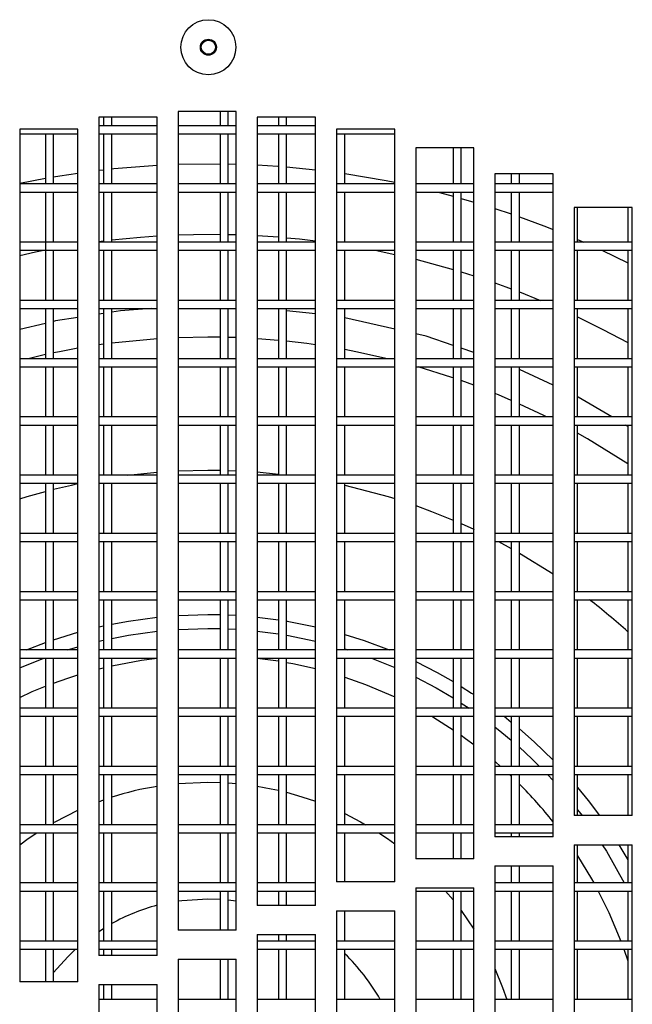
# Model space of a CAD drawing. Extents: x 21 to 164, y 8 to 115.
# Tile 7 of 53: x 33.21 to 35.84, y 20.39 to 24.61. Entities that reach past the tile are written whole.
import ezdxf

# ---------------------------------------------------------------- set-up
doc = ezdxf.new("R2010")
doc.units = 0
doc.layers.add('BODY', color=3, linetype='CONTINUOUS')

msp = doc.modelspace()

# ---------------------------------------------------------------- linework, layer by layer
at = {"layer": 'BODY', "linetype": 'CONTINUOUS'}
for p, q in [((34.1425, 24.2204), (33.8925, 24.2204)), ((33.8925, 24.2204), (33.8925, 20.7075)), ((34.0729, 24.2204), (34.0729, 24.1597)), ((34.1079, 24.1597), (34.1079, 24.2204)), ((34.1425, 20.7075), (34.1425, 24.2204)), ((33.8025, 24.1967), (33.5525, 24.1967)), ((33.5525, 24.1967), (33.5525, 20.5983)), ((33.5729, 24.1967), (33.5729, 24.1597)), ((33.6079, 24.1597), (33.6079, 24.1967)), ((33.8025, 20.5983), (33.8025, 24.1967)), ((34.4825, 24.1967), (34.2325, 24.1967)), ((34.2325, 24.1967), (34.2325, 20.813)), ((34.3229, 24.1967), (34.3229, 24.1597)), ((34.3579, 24.1597), (34.3579, 24.1967)), ((34.4825, 20.813), (34.4825, 24.1967)), ((33.4625, 24.145), (33.2125, 24.145)), ((33.2125, 24.145), (33.2125, 20.4853)), ((33.4625, 20.4853), (33.4625, 24.145)), ((33.8025, 24.1597), (33.5525, 24.1597)), ((34.1425, 24.1597), (33.8925, 24.1597)), ((34.4825, 24.1597), (34.2325, 24.1597)), ((34.8225, 24.145), (34.5725, 24.145)), ((34.5725, 24.145), (34.5725, 20.9149)), ((34.8225, 20.9149), (34.8225, 24.145)), ((33.2125, 24.1247), (33.4625, 24.1247)), ((33.3229, 24.1247), (33.3229, 23.9097)), ((33.3579, 23.9097), (33.3579, 24.1247)), ((33.5525, 24.1247), (33.8025, 24.1247)), ((33.5729, 24.1247), (33.5729, 23.9097)), ((33.6079, 23.9097), (33.6079, 24.1247)), ((33.8925, 24.1247), (34.1425, 24.1247)), ((34.0729, 24.1247), (34.0729, 23.9097)), ((34.1079, 23.9097), (34.1079, 24.1247)), ((34.2325, 24.1247), (34.4825, 24.1247)), ((34.3229, 24.1247), (34.3229, 23.9097)), ((34.3579, 23.9097), (34.3579, 24.1247)), ((34.5725, 24.1247), (34.8225, 24.1247)), ((34.5729, 24.1247), (34.5729, 23.9097)), ((34.6079, 23.9097), (34.6079, 24.1247)), ((35.1625, 24.0644), (34.9125, 24.0644)), ((34.9125, 24.0644), (34.9125, 21.0131)), ((35.0729, 24.0644), (35.0729, 23.9097)), ((35.1079, 23.9097), (35.1079, 24.0644)), ((35.1625, 21.0131), (35.1625, 24.0644)), ((33.5525, 23.9681), (33.5729, 23.9705)), ((33.8925, 23.9942), (34.0729, 23.9962)), ((34.1079, 23.9956), (34.1425, 23.9948)), ((34.3579, 23.9828), (34.4825, 23.9705)), ((33.2125, 23.9125), (33.3229, 23.9339)), ((35.5025, 23.9531), (35.2525, 23.9531)), ((35.2525, 23.9531), (35.2525, 21.1078)), ((35.3229, 23.9531), (35.3229, 23.9097)), ((35.3579, 23.9097), (35.3579, 23.9531)), ((35.5025, 21.1078), (35.5025, 23.9531)), ((33.4625, 23.9097), (33.2125, 23.9097)), ((33.8025, 23.9097), (33.5525, 23.9097)), ((34.1425, 23.9097), (33.8925, 23.9097)), ((34.4825, 23.9097), (34.2325, 23.9097)), ((34.8225, 23.9097), (34.5725, 23.9097)), ((35.1625, 23.9097), (34.9125, 23.9097)), ((35.5025, 23.9097), (35.2525, 23.9097)), ((33.2125, 23.8747), (33.4625, 23.8747)), ((33.3229, 23.8747), (33.3229, 23.4097)), ((33.3579, 23.6597), (33.3579, 23.8747)), ((33.5525, 23.8747), (33.8025, 23.8747)), ((33.5729, 23.8747), (33.5729, 23.6597)), ((33.6079, 23.6597), (33.6079, 23.8747)), ((33.8925, 23.8747), (34.1425, 23.8747)), ((34.0729, 23.8747), (34.0729, 23.6597)), ((34.1079, 23.6597), (34.1079, 23.8747)), ((34.2325, 23.8747), (34.4825, 23.8747)), ((34.3229, 23.8747), (34.3229, 23.6597)), ((34.3579, 23.6597), (34.3579, 23.8747)), ((34.5725, 23.8747), (34.8225, 23.8747)), ((34.5729, 23.8747), (34.5729, 23.6597)), ((34.6079, 23.6597), (34.6079, 23.8747)), ((34.9125, 23.8747), (35.1625, 23.8747)), ((35.0729, 23.8747), (35.0729, 23.6597)), ((35.1079, 23.6597), (35.1079, 23.8747)), ((35.1079, 23.8478), (35.1625, 23.832)), ((35.2525, 23.8747), (35.5025, 23.8747)), ((35.3229, 23.8747), (35.3229, 23.6597)), ((35.3579, 23.6597), (35.3579, 23.8747)), ((35.2525, 23.8043), (35.3229, 23.7809)), ((35.8425, 23.8084), (35.5925, 23.8084)), ((35.5925, 23.8084), (35.5925, 21.1988)), ((35.6079, 23.6597), (35.6079, 23.8084)), ((35.8229, 23.8084), (35.8229, 23.6597)), ((35.8425, 21.1988), (35.8425, 23.8084)), ((33.5525, 23.6631), (33.5729, 23.6657)), ((34.1079, 23.6929), (34.1425, 23.692)), ((34.2325, 23.6881), (34.3229, 23.682)), ((35.6079, 23.671), (35.6339, 23.6597)), ((33.4625, 23.6597), (33.2125, 23.6597)), ((33.2125, 23.6247), (33.4625, 23.6247)), ((33.3579, 23.4097), (33.3579, 23.6247)), ((33.8025, 23.6597), (33.5525, 23.6597)), ((33.5525, 23.6247), (33.8025, 23.6247)), ((33.5729, 23.6247), (33.5729, 23.4097)), ((33.6079, 23.4097), (33.6079, 23.6247)), ((34.1425, 23.6597), (33.8925, 23.6597)), ((33.8925, 23.6247), (34.1425, 23.6247)), ((34.0729, 23.6247), (34.0729, 23.4097)), ((34.1079, 23.4097), (34.1079, 23.6247)), ((34.4825, 23.6597), (34.2325, 23.6597)), ((34.2325, 23.6247), (34.4825, 23.6247)), ((34.3229, 23.6247), (34.3229, 23.4097)), ((34.3579, 23.4097), (34.3579, 23.6247)), ((34.8225, 23.6597), (34.5725, 23.6597)), ((34.5725, 23.6247), (34.8225, 23.6247)), ((34.5729, 23.6247), (34.5729, 23.4097)), ((34.6079, 23.4097), (34.6079, 23.6247)), ((34.7388, 23.6247), (34.8225, 23.6073)), ((35.1625, 23.6597), (34.9125, 23.6597)), ((34.9125, 23.6247), (35.1625, 23.6247)), ((35.0729, 23.6247), (35.0729, 23.4097)), ((35.1079, 23.4097), (35.1079, 23.6247)), ((35.5025, 23.6597), (35.2525, 23.6597)), ((35.2525, 23.6247), (35.5025, 23.6247)), ((35.3229, 23.6247), (35.3229, 23.4097)), ((35.3579, 23.4097), (35.3579, 23.6247)), ((35.8425, 23.6597), (35.5925, 23.6597)), ((35.5925, 23.6247), (35.8425, 23.6247)), ((35.6079, 23.4097), (35.6079, 23.6247)), ((35.7115, 23.6247), (35.8229, 23.5709)), ((35.8229, 23.6247), (35.8229, 23.4097)), ((34.9125, 23.5863), (35.0729, 23.5429)), ((35.1079, 23.5324), (35.1625, 23.5153)), ((35.3579, 23.4461), (35.4487, 23.4097)), ((33.4625, 23.4097), (33.2125, 23.4097)), ((33.2125, 23.3747), (33.4625, 23.3747)), ((33.3229, 23.3747), (33.3229, 23.1597)), ((33.3579, 23.1597), (33.3579, 23.3747)), ((33.8025, 23.4097), (33.5525, 23.4097)), ((33.5525, 23.3747), (33.8025, 23.3747)), ((33.5729, 23.3747), (33.5729, 23.1597)), ((33.6079, 23.1597), (33.6079, 23.3747)), ((34.1425, 23.4097), (33.8925, 23.4097)), ((33.8925, 23.3747), (34.1425, 23.3747)), ((34.0729, 23.3747), (34.0729, 23.1597)), ((34.1079, 23.1597), (34.1079, 23.3747)), ((34.4825, 23.4097), (34.2325, 23.4097)), ((34.2325, 23.3747), (34.4825, 23.3747)), ((34.3229, 23.3747), (34.3229, 23.1597)), ((34.3579, 23.1597), (34.3579, 23.3747)), ((34.8225, 23.4097), (34.5725, 23.4097)), ((34.5725, 23.3747), (34.8225, 23.3747)), ((34.5729, 23.3747), (34.5729, 23.1597)), ((34.6079, 23.1597), (34.6079, 23.3747)), ((35.1625, 23.4097), (34.9125, 23.4097)), ((34.9125, 23.3747), (35.1625, 23.3747)), ((35.0729, 23.3747), (35.0729, 23.1597)), ((35.1079, 23.1597), (35.1079, 23.3747)), ((35.5025, 23.4097), (35.2525, 23.4097)), ((35.2525, 23.3747), (35.5025, 23.3747)), ((35.3229, 23.3747), (35.3229, 23.1597)), ((35.3579, 23.1597), (35.3579, 23.3747)), ((35.8425, 23.4097), (35.5925, 23.4097)), ((35.5925, 23.3747), (35.8425, 23.3747)), ((35.6079, 23.1597), (35.6079, 23.3747)), ((35.8229, 23.3747), (35.8229, 23.1597)), ((33.5729, 23.3541), (33.5525, 23.3509)), ((34.4825, 23.3518), (34.3579, 23.3655)), ((34.8225, 23.287), (34.6079, 23.3354)), ((33.3229, 23.3113), (33.2125, 23.2845)), ((33.8025, 23.2451), (33.6079, 23.2262)), ((34.0199, 23.2523), (33.8925, 23.2498)), ((34.0729, 23.2519), (34.0199, 23.2523)), ((34.1425, 23.25), (34.1079, 23.2511)), ((33.5729, 23.2215), (33.5525, 23.2186)), ((35.1625, 23.1856), (35.1079, 23.2045)), ((33.4625, 23.1597), (33.2125, 23.1597)), ((33.3229, 23.177), (33.2484, 23.1597)), ((33.8025, 23.1597), (33.5525, 23.1597)), ((34.1425, 23.1597), (33.8925, 23.1597)), ((34.4825, 23.1597), (34.2325, 23.1597)), ((34.8225, 23.1597), (34.5725, 23.1597)), ((35.1625, 23.1597), (34.9125, 23.1597)), ((35.5025, 23.1597), (35.2525, 23.1597)), ((35.8425, 23.1597), (35.5925, 23.1597)), ((33.2125, 23.1247), (33.4625, 23.1247)), ((33.3229, 23.1247), (33.3229, 22.9097)), ((33.3579, 22.9097), (33.3579, 23.1247)), ((33.5525, 23.1247), (33.8025, 23.1247)), ((33.5729, 23.1247), (33.5729, 22.9097)), ((33.6079, 22.9097), (33.6079, 23.1247)), ((33.8925, 23.1247), (34.1425, 23.1247)), ((34.0729, 23.1247), (34.0729, 22.9097)), ((34.1079, 22.9097), (34.1079, 23.1247)), ((34.2325, 23.1247), (34.4825, 23.1247)), ((34.3229, 23.1247), (34.3229, 22.9097)), ((34.3579, 22.9097), (34.3579, 23.1247)), ((34.5725, 23.1247), (34.8225, 23.1247)), ((34.5729, 23.1247), (34.5729, 22.9097)), ((34.6079, 22.9097), (34.6079, 23.1247)), ((34.9125, 23.1247), (35.1625, 23.1247)), ((35.0729, 23.1247), (35.0729, 22.9097)), ((35.1079, 22.9097), (35.1079, 23.1247)), ((35.2525, 23.1247), (35.5025, 23.1247)), ((35.3229, 23.1247), (35.3229, 22.9097)), ((35.3579, 22.9097), (35.3579, 23.1247)), ((35.5925, 23.1247), (35.8425, 23.1247)), ((35.6079, 22.9097), (35.6079, 23.1247)), ((35.8229, 23.1247), (35.8229, 22.9097)), ((35.5025, 23.0453), (35.3579, 23.113)), ((35.1625, 23.0455), (35.1079, 23.0654)), ((33.4625, 22.9097), (33.2125, 22.9097)), ((33.8025, 22.9097), (33.5525, 22.9097)), ((34.1425, 22.9097), (33.8925, 22.9097)), ((34.4825, 22.9097), (34.2325, 22.9097)), ((34.8225, 22.9097), (34.5725, 22.9097)), ((35.1625, 22.9097), (34.9125, 22.9097)), ((35.5025, 22.9097), (35.2525, 22.9097)), ((35.8425, 22.9097), (35.5925, 22.9097)), ((33.2125, 22.8747), (33.4625, 22.8747)), ((33.3229, 22.8747), (33.3229, 22.6597)), ((33.3579, 22.6597), (33.3579, 22.8747)), ((33.5525, 22.8747), (33.8025, 22.8747)), ((33.5729, 22.8747), (33.5729, 22.6597)), ((33.6079, 22.6597), (33.6079, 22.8747)), ((33.8925, 22.8747), (34.1425, 22.8747)), ((34.0729, 22.8747), (34.0729, 22.6597)), ((34.1079, 22.6597), (34.1079, 22.8747)), ((34.2325, 22.8747), (34.4825, 22.8747)), ((34.3229, 22.8747), (34.3229, 22.6597)), ((34.3579, 22.6597), (34.3579, 22.8747)), ((34.5725, 22.8747), (34.8225, 22.8747)), ((34.5729, 22.8747), (34.5729, 22.6597)), ((34.6079, 22.6597), (34.6079, 22.8747)), ((34.9125, 22.8747), (35.1625, 22.8747)), ((35.0729, 22.8747), (35.0729, 22.6597)), ((35.1079, 22.6597), (35.1079, 22.8747)), ((35.2525, 22.8747), (35.5025, 22.8747)), ((35.3229, 22.8747), (35.3229, 22.6597)), ((35.3579, 22.6597), (35.3579, 22.8747)), ((35.5925, 22.8747), (35.8425, 22.8747)), ((35.6079, 22.6597), (35.6079, 22.8747)), ((35.8229, 22.8693), (35.8137, 22.8747)), ((35.8229, 22.8747), (35.8229, 22.6597)), ((33.4625, 22.6597), (33.2125, 22.6597)), ((33.8025, 22.6597), (33.5525, 22.6597)), ((33.6758, 22.6597), (33.8025, 22.673)), ((33.8925, 22.6788), (34.0199, 22.6818)), ((34.1425, 22.6597), (33.8925, 22.6597)), ((34.0199, 22.6818), (34.0729, 22.6813)), ((34.1079, 22.6804), (34.1425, 22.679)), ((34.2325, 22.6734), (34.3229, 22.6647)), ((34.4825, 22.6597), (34.2325, 22.6597)), ((34.8225, 22.6597), (34.5725, 22.6597)), ((35.1625, 22.6597), (34.9125, 22.6597)), ((35.5025, 22.6597), (35.2525, 22.6597)), ((35.8425, 22.6597), (35.5925, 22.6597)), ((33.2125, 22.6247), (33.4625, 22.6247)), ((33.3229, 22.6247), (33.3229, 22.4097)), ((33.3579, 22.4097), (33.3579, 22.6247)), ((33.5525, 22.6247), (33.8025, 22.6247)), ((33.5729, 22.6247), (33.5729, 22.4097)), ((33.6079, 22.4097), (33.6079, 22.6247)), ((33.8925, 22.6247), (34.1425, 22.6247)), ((34.0729, 22.6247), (34.0729, 22.4097)), ((34.1079, 22.4097), (34.1079, 22.6247)), ((34.2325, 22.6247), (34.4825, 22.6247)), ((34.3229, 22.6247), (34.3229, 22.4097)), ((34.3579, 22.4097), (34.3579, 22.6247)), ((34.5725, 22.6247), (34.8225, 22.6247)), ((34.5729, 22.6247), (34.5729, 22.4097)), ((34.6079, 22.4097), (34.6079, 22.6247)), ((34.9125, 22.6247), (35.1625, 22.6247)), ((35.0729, 22.6247), (35.0729, 22.4097)), ((35.1079, 22.4097), (35.1079, 22.6247)), ((35.2525, 22.6247), (35.5025, 22.6247)), ((35.3229, 22.6247), (35.3229, 22.4097)), ((35.3579, 22.4097), (35.3579, 22.6247)), ((35.5925, 22.6247), (35.8425, 22.6247)), ((35.6079, 22.4097), (35.6079, 22.6247)), ((35.8229, 22.6247), (35.8229, 22.4097)), ((33.4625, 22.4097), (33.2125, 22.4097)), ((33.8025, 22.4097), (33.5525, 22.4097)), ((34.1425, 22.4097), (33.8925, 22.4097)), ((34.4825, 22.4097), (34.2325, 22.4097)), ((34.8225, 22.4097), (34.5725, 22.4097)), ((35.1625, 22.4097), (34.9125, 22.4097)), ((35.5025, 22.4097), (35.2525, 22.4097)), ((35.8425, 22.4097), (35.5925, 22.4097)), ((33.2125, 22.3747), (33.4625, 22.3747)), ((33.3229, 22.3747), (33.3229, 22.1597)), ((33.3579, 22.1597), (33.3579, 22.3747)), ((33.5525, 22.3747), (33.8025, 22.3747)), ((33.5729, 22.3747), (33.5729, 22.1597)), ((33.6079, 22.1597), (33.6079, 22.3747)), ((33.8925, 22.3747), (34.1425, 22.3747)), ((34.0729, 22.3747), (34.0729, 22.1597)), ((34.1079, 22.1597), (34.1079, 22.3747)), ((34.2325, 22.3747), (34.4825, 22.3747)), ((34.3229, 22.3747), (34.3229, 22.1597)), ((34.3579, 22.1597), (34.3579, 22.3747)), ((34.5725, 22.3747), (34.8225, 22.3747)), ((34.5729, 22.3747), (34.5729, 22.1597)), ((34.6079, 22.1597), (34.6079, 22.3747)), ((34.9125, 22.3747), (35.1625, 22.3747)), ((35.0729, 22.3747), (35.0729, 22.1597)), ((35.1079, 22.1597), (35.1079, 22.3747)), ((35.2525, 22.3747), (35.5025, 22.3747)), ((35.268, 22.3747), (35.3229, 22.3451)), ((35.3229, 22.3747), (35.3229, 22.1597)), ((35.3579, 22.1597), (35.3579, 22.3747)), ((35.5925, 22.3747), (35.8425, 22.3747)), ((35.6079, 22.1597), (35.6079, 22.3747)), ((35.8229, 22.3747), (35.8229, 22.1597)), ((35.3579, 22.3254), (35.5025, 22.2363)), ((33.4625, 22.1597), (33.2125, 22.1597)), ((33.8025, 22.1597), (33.5525, 22.1597)), ((34.1425, 22.1597), (33.8925, 22.1597)), ((34.4825, 22.1597), (34.2325, 22.1597)), ((34.8225, 22.1597), (34.5725, 22.1597)), ((35.1625, 22.1597), (34.9125, 22.1597)), ((35.5025, 22.1597), (35.2525, 22.1597)), ((35.8425, 22.1597), (35.5925, 22.1597)), ((33.2125, 22.1247), (33.4625, 22.1247)), ((33.3229, 22.1247), (33.3229, 21.9097)), ((33.3579, 21.9097), (33.3579, 22.1247)), ((33.5525, 22.1247), (33.8025, 22.1247)), ((33.5729, 22.1247), (33.5729, 21.9097)), ((33.6079, 21.9097), (33.6079, 22.1247)), ((33.8925, 22.1247), (34.1425, 22.1247)), ((34.0729, 22.1247), (34.0729, 21.9097)), ((34.1079, 21.9097), (34.1079, 22.1247)), ((34.2325, 22.1247), (34.4825, 22.1247)), ((34.3229, 22.1247), (34.3229, 21.9097)), ((34.3579, 21.9097), (34.3579, 22.1247)), ((34.5725, 22.1247), (34.8225, 22.1247)), ((34.5729, 22.1247), (34.5729, 21.9097)), ((34.6079, 21.9097), (34.6079, 22.1247)), ((34.9125, 22.1247), (35.1625, 22.1247)), ((35.0729, 22.1247), (35.0729, 21.9097)), ((35.1079, 21.9097), (35.1079, 22.1247)), ((35.2525, 22.1247), (35.5025, 22.1247)), ((35.3229, 22.1247), (35.3229, 21.9097)), ((35.3579, 21.9097), (35.3579, 22.1247)), ((35.5925, 22.1247), (35.8425, 22.1247)), ((35.6079, 21.9097), (35.6079, 22.1247)), ((35.8229, 22.1247), (35.8229, 21.9097)), ((33.8925, 22.0579), (34.0199, 22.0618)), ((34.0199, 22.0618), (34.0729, 22.0611)), ((34.1079, 22.0599), (34.1425, 22.0582)), ((34.2325, 22.0509), (34.3229, 22.0395)), ((33.3579, 21.9531), (33.4625, 21.9854)), ((33.5525, 22.0084), (33.5729, 22.013)), ((33.8925, 21.9978), (34.0199, 22.0018)), ((34.0199, 22.0018), (34.0729, 22.0011)), ((34.1079, 21.9999), (34.1425, 21.9981)), ((34.2325, 21.9905), (34.3229, 21.9788)), ((33.2411, 21.9097), (33.3229, 21.941)), ((33.5525, 21.9467), (33.5729, 21.9515)), ((33.4625, 21.9097), (33.2125, 21.9097)), ((33.4184, 21.9097), (33.4625, 21.923)), ((33.8025, 21.9097), (33.5525, 21.9097)), ((34.1425, 21.9097), (33.8925, 21.9097)), ((34.4825, 21.9097), (34.2325, 21.9097)), ((34.8225, 21.9097), (34.5725, 21.9097)), ((34.6079, 21.9139), (34.6213, 21.9097)), ((35.1625, 21.9097), (34.9125, 21.9097)), ((35.5025, 21.9097), (35.2525, 21.9097)), ((35.8425, 21.9097), (35.5925, 21.9097)), ((33.2125, 21.8747), (33.4625, 21.8747)), ((33.2125, 21.8325), (33.3165, 21.8747)), ((33.3229, 21.8747), (33.3229, 21.6597)), ((33.3579, 21.6597), (33.3579, 21.8747)), ((33.5525, 21.8747), (33.8025, 21.8747)), ((33.5729, 21.8747), (33.5729, 21.6597)), ((33.6079, 21.6597), (33.6079, 21.8747)), ((33.8925, 21.8747), (34.1425, 21.8747)), ((34.0729, 21.8747), (34.0729, 21.6597)), ((34.1079, 21.6597), (34.1079, 21.8747)), ((34.2325, 21.8748), (34.3229, 21.8624)), ((34.2325, 21.8747), (34.4825, 21.8747)), ((34.3229, 21.8747), (34.3229, 21.6597)), ((34.3579, 21.6597), (34.3579, 21.8747)), ((34.5725, 21.8747), (34.8225, 21.8747)), ((34.5729, 21.8747), (34.5729, 21.6597)), ((34.6079, 21.6597), (34.6079, 21.8747)), ((34.7233, 21.8747), (34.8225, 21.8346)), ((34.9125, 21.8747), (35.1625, 21.8747)), ((35.0729, 21.8747), (35.0729, 21.6597)), ((35.1079, 21.6597), (35.1079, 21.8747)), ((35.2525, 21.8747), (35.5025, 21.8747)), ((35.3229, 21.8747), (35.3229, 21.6597)), ((35.3579, 21.6597), (35.3579, 21.8747)), ((35.5925, 21.8747), (35.8425, 21.8747)), ((35.6079, 21.6597), (35.6079, 21.8747)), ((35.8229, 21.8747), (35.8229, 21.6597)), ((33.5525, 21.8283), (33.5729, 21.8334)), ((35.1079, 21.6818), (35.1416, 21.6597)), ((33.4625, 21.6597), (33.2125, 21.6597)), ((33.8025, 21.6597), (33.5525, 21.6597)), ((34.1425, 21.6597), (33.8925, 21.6597)), ((34.4825, 21.6597), (34.2325, 21.6597)), ((34.8225, 21.6597), (34.5725, 21.6597)), ((34.9125, 21.6634), (34.9194, 21.6597)), ((35.1625, 21.6597), (34.9125, 21.6597)), ((35.5025, 21.6597), (35.2525, 21.6597)), ((35.8425, 21.6597), (35.5925, 21.6597)), ((33.2125, 21.6247), (33.4625, 21.6247)), ((33.3229, 21.6247), (33.3229, 21.4097)), ((33.3579, 21.4097), (33.3579, 21.6247)), ((33.5525, 21.6247), (33.8025, 21.6247)), ((33.5729, 21.6247), (33.5729, 21.4097)), ((33.6079, 21.4097), (33.6079, 21.6247)), ((33.8925, 21.6247), (34.1425, 21.6247)), ((34.0729, 21.6247), (34.0729, 21.4097)), ((34.1079, 21.4097), (34.1079, 21.6247)), ((34.2325, 21.6247), (34.4825, 21.6247)), ((34.3229, 21.6247), (34.3229, 21.4097)), ((34.3579, 21.4097), (34.3579, 21.6247)), ((34.5725, 21.6247), (34.8225, 21.6247)), ((34.5729, 21.6247), (34.5729, 21.4097)), ((34.6079, 21.4097), (34.6079, 21.6247)), ((34.9125, 21.6247), (35.1625, 21.6247)), ((35.0729, 21.6247), (35.0729, 21.4097)), ((35.1079, 21.4097), (35.1079, 21.6247)), ((35.2525, 21.6247), (35.5025, 21.6247)), ((35.2921, 21.6247), (35.3229, 21.6002)), ((35.3229, 21.6247), (35.3229, 21.4097)), ((35.3579, 21.4097), (35.3579, 21.6247)), ((35.5925, 21.6247), (35.8425, 21.6247)), ((35.6079, 21.4097), (35.6079, 21.6247)), ((35.8229, 21.6247), (35.8229, 21.4097)), ((33.4625, 21.4097), (33.2125, 21.4097)), ((33.8025, 21.4097), (33.5525, 21.4097)), ((34.1425, 21.4097), (33.8925, 21.4097)), ((34.4825, 21.4097), (34.2325, 21.4097)), ((34.8225, 21.4097), (34.5725, 21.4097)), ((35.1625, 21.4097), (34.9125, 21.4097)), ((35.5025, 21.4097), (35.2525, 21.4097)), ((35.8425, 21.4097), (35.5925, 21.4097)), ((33.2125, 21.3747), (33.4625, 21.3747)), ((33.3229, 21.3747), (33.3229, 21.1597)), ((33.3579, 21.1597), (33.3579, 21.3747)), ((33.5525, 21.3747), (33.8025, 21.3747)), ((33.5729, 21.3747), (33.5729, 21.1597)), ((33.6079, 21.1597), (33.6079, 21.3747)), ((33.8925, 21.3747), (34.1425, 21.3747)), ((33.8925, 21.3358), (34.0199, 21.3418)), ((34.0199, 21.3418), (34.0729, 21.3408)), ((34.0729, 21.3747), (34.0729, 21.1597)), ((34.1079, 21.1597), (34.1079, 21.3747)), ((34.2325, 21.3747), (34.4825, 21.3747)), ((34.3229, 21.3747), (34.3229, 21.1597)), ((34.3579, 21.1597), (34.3579, 21.3747)), ((34.5725, 21.3747), (34.8225, 21.3747)), ((34.5729, 21.3747), (34.5729, 21.1597)), ((34.6079, 21.1597), (34.6079, 21.3747)), ((34.9125, 21.3747), (35.1625, 21.3747)), ((35.0729, 21.3747), (35.0729, 21.1597)), ((35.1079, 21.1597), (35.1079, 21.3747)), ((35.2525, 21.3747), (35.5025, 21.3747)), ((35.3155, 21.3747), (35.3229, 21.3677)), ((35.3229, 21.3747), (35.3229, 21.1597)), ((35.3579, 21.1597), (35.3579, 21.3747)), ((35.4785, 21.3747), (35.5025, 21.349)), ((35.5925, 21.3747), (35.8425, 21.3747)), ((35.6079, 21.1988), (35.6079, 21.3747)), ((35.8229, 21.3747), (35.8229, 21.1988)), ((34.1079, 21.3389), (34.1425, 21.3362)), ((33.5525, 21.2583), (33.5729, 21.2657)), ((35.6079, 21.2239), (35.6271, 21.1988)), ((35.8425, 21.1988), (35.5925, 21.1988)), ((33.4625, 21.1597), (33.2125, 21.1597)), ((33.8025, 21.1597), (33.5525, 21.1597)), ((34.1425, 21.1597), (33.8925, 21.1597)), ((34.4825, 21.1597), (34.2325, 21.1597)), ((34.8225, 21.1597), (34.5725, 21.1597)), ((35.1625, 21.1597), (34.9125, 21.1597)), ((35.5025, 21.1597), (35.2525, 21.1597)), ((33.2125, 21.1247), (33.4625, 21.1247)), ((33.3229, 21.1247), (33.3229, 20.9097)), ((33.3579, 20.9097), (33.3579, 21.1247)), ((33.5525, 21.1247), (33.8025, 21.1247)), ((33.5729, 21.1247), (33.5729, 20.9097)), ((33.6079, 20.9097), (33.6079, 21.1247)), ((33.8925, 21.1247), (34.1425, 21.1247)), ((34.0729, 21.1247), (34.0729, 20.9097)), ((34.1079, 20.9097), (34.1079, 21.1247)), ((34.2325, 21.1247), (34.4825, 21.1247)), ((34.3229, 21.1247), (34.3229, 20.9097)), ((34.3579, 20.9097), (34.3579, 21.1247)), ((34.5725, 21.1247), (34.8225, 21.1247)), ((34.5729, 21.1247), (34.5729, 20.9149)), ((34.6079, 20.9149), (34.6079, 21.1247)), ((34.9125, 21.1247), (35.1625, 21.1247)), ((35.0729, 21.1247), (35.0729, 21.0131)), ((35.1079, 21.0131), (35.1079, 21.1247)), ((35.2525, 21.1247), (35.5025, 21.1247)), ((35.5025, 21.1078), (35.2525, 21.1078)), ((35.3229, 21.1247), (35.3229, 21.1078)), ((35.3579, 21.1078), (35.3579, 21.1247)), ((35.5925, 21.0738), (35.8425, 21.0738)), ((35.5925, 21.0738), (35.5925, 20.0738)), ((35.6079, 20.9097), (35.6079, 21.0738)), ((35.7846, 21.0738), (35.8229, 21.0086)), ((35.8229, 21.0738), (35.8229, 20.9097)), ((35.8425, 20.0738), (35.8425, 21.0738)), ((35.1625, 21.0131), (34.9125, 21.0131)), ((35.2525, 20.9828), (35.5025, 20.9828)), ((35.2525, 20.9828), (35.2525, 19.9828)), ((35.3229, 20.9828), (35.3229, 20.9097)), ((35.3579, 20.9097), (35.3579, 20.9828)), ((35.5025, 19.9828), (35.5025, 20.9828)), ((33.4625, 20.9097), (33.2125, 20.9097)), ((33.8025, 20.9097), (33.5525, 20.9097)), ((34.1425, 20.9097), (33.8925, 20.9097)), ((34.4825, 20.9097), (34.2325, 20.9097)), ((34.8225, 20.9149), (34.5725, 20.9149)), ((34.9125, 20.8881), (35.1625, 20.8881)), ((34.9125, 20.8881), (34.9125, 19.8881)), ((35.1625, 19.8881), (35.1625, 20.8881)), ((35.5025, 20.9097), (35.2525, 20.9097)), ((35.8425, 20.9097), (35.5925, 20.9097)), ((33.2125, 20.8747), (33.4625, 20.8747)), ((33.3229, 20.8747), (33.3229, 20.6597)), ((33.3579, 20.6597), (33.3579, 20.8747)), ((33.5525, 20.8747), (33.8025, 20.8747)), ((33.5729, 20.8747), (33.5729, 20.6597)), ((33.6079, 20.6597), (33.6079, 20.8747)), ((33.8925, 20.8747), (34.1425, 20.8747)), ((34.0199, 20.8418), (34.0729, 20.8401)), ((34.0729, 20.8747), (34.0729, 20.7075)), ((34.1079, 20.7075), (34.1079, 20.8747)), ((34.2325, 20.8747), (34.4825, 20.8747)), ((34.3229, 20.8747), (34.3229, 20.813)), ((34.3579, 20.813), (34.3579, 20.8747)), ((34.9125, 20.8747), (35.1625, 20.8747)), ((35.0411, 20.8747), (35.0729, 20.8365)), ((35.0729, 20.8747), (35.0729, 20.6597)), ((35.1079, 20.6597), (35.1079, 20.8747)), ((35.2525, 20.8747), (35.5025, 20.8747)), ((35.3229, 20.8747), (35.3229, 20.6597)), ((35.3579, 20.6597), (35.3579, 20.8747)), ((35.5925, 20.8747), (35.8425, 20.8747)), ((35.6079, 20.6597), (35.6079, 20.8747)), ((35.8229, 20.8747), (35.8229, 20.6597)), ((34.4825, 20.813), (34.2325, 20.813)), ((34.5725, 20.7899), (34.8225, 20.7899)), ((34.5725, 20.7899), (34.5725, 19.7899)), ((34.5729, 20.7899), (34.5729, 20.6597)), ((34.6079, 20.6597), (34.6079, 20.7899)), ((34.8225, 19.7899), (34.8225, 20.7899)), ((35.1079, 20.7909), (35.1625, 20.7107)), ((33.5525, 20.7018), (33.5729, 20.7148)), ((34.1425, 20.7075), (33.8925, 20.7075)), ((34.2325, 20.688), (34.4825, 20.688)), ((34.2325, 20.688), (34.2325, 19.688)), ((34.3229, 20.688), (34.3229, 20.6597)), ((34.3579, 20.6597), (34.3579, 20.688)), ((34.4825, 19.688), (34.4825, 20.688)), ((33.4625, 20.6597), (33.2125, 20.6597)), ((33.2125, 20.6247), (33.4625, 20.6247)), ((33.3229, 20.6247), (33.3229, 20.4853)), ((33.3579, 20.4853), (33.3579, 20.6247)), ((33.8025, 20.6597), (33.5525, 20.6597)), ((33.5525, 20.6247), (33.8025, 20.6247)), ((33.5729, 20.6247), (33.5729, 20.5983)), ((33.6079, 20.5983), (33.6079, 20.6247)), ((34.4825, 20.6597), (34.2325, 20.6597)), ((34.2325, 20.6247), (34.4825, 20.6247)), ((34.3229, 20.6247), (34.3229, 20.4097)), ((34.3579, 20.4097), (34.3579, 20.6247)), ((34.8225, 20.6597), (34.5725, 20.6597)), ((34.5725, 20.6247), (34.8225, 20.6247)), ((34.5729, 20.6247), (34.5729, 20.4097)), ((34.6079, 20.4097), (34.6079, 20.6247)), ((35.1625, 20.6597), (34.9125, 20.6597)), ((34.9125, 20.6247), (35.1625, 20.6247)), ((35.0729, 20.6247), (35.0729, 20.4097)), ((35.1079, 20.4097), (35.1079, 20.6247)), ((35.5025, 20.6597), (35.2525, 20.6597)), ((35.2525, 20.6247), (35.5025, 20.6247)), ((35.3229, 20.6247), (35.3229, 20.4097)), ((35.3579, 20.4097), (35.3579, 20.6247)), ((35.8425, 20.6597), (35.5925, 20.6597)), ((35.5925, 20.6247), (35.8425, 20.6247)), ((35.6079, 20.4097), (35.6079, 20.6247)), ((35.8061, 20.6247), (35.8229, 20.5749)), ((35.8229, 20.6247), (35.8229, 20.4097)), ((33.8025, 20.5983), (33.5525, 20.5983)), ((33.8925, 20.5825), (34.1425, 20.5825)), ((33.8925, 20.5825), (33.8925, 19.5825)), ((34.0729, 20.5825), (34.0729, 20.4097)), ((34.1079, 20.4097), (34.1079, 20.5825)), ((34.1425, 19.5825), (34.1425, 20.5825)), ((33.4625, 20.4853), (33.2125, 20.4853)), ((33.5525, 20.4733), (33.8025, 20.4733)), ((33.5525, 20.4733), (33.5525, 19.4733)), ((33.5729, 20.4733), (33.5729, 20.4097)), ((33.6079, 20.4097), (33.6079, 20.4733)), ((33.8025, 19.4733), (33.8025, 20.4733)), ((33.8025, 20.4097), (33.5525, 20.4097)), ((34.1425, 20.4097), (33.8925, 20.4097)), ((34.4825, 20.4097), (34.2325, 20.4097)), ((34.8225, 20.4097), (34.5725, 20.4097)), ((35.1625, 20.4097), (34.9125, 20.4097)), ((35.5025, 20.4097), (35.2525, 20.4097)), ((35.8425, 20.4097), (35.5925, 20.4097))]:
    msp.add_line(p, q, dxfattribs=at)
at = {"layer": 'BODY', "linetype": 'CONTINUOUS', "flags": 128}
for points in [[(33.6079, 23.9744), (33.6172, 23.9753), (33.8025, 23.9901)], [(34.2325, 23.9912), (34.3209, 23.9857), (34.3229, 23.9855)], [(33.3579, 23.94), (33.3844, 23.9444), (33.4625, 23.9563)], [(34.6079, 23.9541), (34.7863, 23.9238), (34.8225, 23.9166)], [(35.0068, 23.8747), (35.0154, 23.8725), (35.0729, 23.8574)], [(35.3579, 23.7687), (35.4628, 23.7301), (35.5025, 23.7146)], [(33.6079, 23.6699), (33.7317, 23.6819), (33.8025, 23.6869)], [(33.8925, 23.6913), (33.9592, 23.6931), (34.0729, 23.6935)], [(34.3579, 23.679), (34.414, 23.6735), (34.4825, 23.6657)], [(33.2125, 23.6028), (33.2811, 23.6177), (33.3162, 23.6247)], [(35.2525, 23.4849), (35.2992, 23.4682), (35.3229, 23.4594)], [(33.7768, 23.3747), (33.6451, 23.3653), (33.6079, 23.3595)], [(33.4625, 23.3368), (33.3669, 23.322), (33.3579, 23.3198)], [(35.6079, 23.339), (35.7162, 23.2856), (35.8229, 23.2286)], [(34.3229, 23.2382), (34.2331, 23.2453), (34.2325, 23.2454)], [(35.0729, 23.2166), (34.9582, 23.2564), (34.9125, 23.2667)], [(33.4625, 23.2043), (33.3838, 23.1897), (33.3579, 23.1844)], [(34.4825, 23.2193), (34.4455, 23.2244), (34.3579, 23.2347)], [(34.7914, 23.1597), (34.656, 23.1897), (34.6079, 23.1988)], [(35.0729, 23.0776), (35.0679, 23.0793), (34.9231, 23.1247)], [(35.3229, 22.9806), (35.2676, 23.0041), (35.2525, 23.0103)], [(35.7544, 22.9097), (35.6101, 22.9948), (35.6079, 22.9959)], [(35.4748, 22.9097), (35.462, 22.9161), (35.3579, 22.9651)], [(35.8229, 22.7084), (35.6501, 22.8155), (35.6079, 22.8394)], [(33.3579, 22.5991), (33.435, 22.6175), (33.4625, 22.6234)], [(34.6079, 22.6167), (34.7949, 22.5678), (34.8225, 22.5593)], [(33.2125, 22.5578), (33.2449, 22.5678), (33.3229, 22.59)], [(34.9125, 22.5294), (34.9808, 22.5043), (35.0729, 22.4671)], [(35.1079, 22.4519), (35.1617, 22.4275), (35.1625, 22.4271)], [(33.6079, 22.0204), (33.6792, 22.0336), (33.8025, 22.0504)], [(34.3579, 22.034), (34.3606, 22.0336), (34.4825, 22.0094)], [(33.6079, 21.9591), (33.6802, 21.9729), (33.8025, 21.99)], [(34.6079, 21.9765), (34.692, 21.9497), (34.7987, 21.9097)], [(34.3579, 21.9732), (34.3596, 21.9729), (34.4825, 21.9478)], [(33.6079, 21.8415), (33.7355, 21.8654), (33.8025, 21.8743)], [(34.3579, 21.8564), (34.3846, 21.8514), (34.4825, 21.8295)], [(34.9125, 21.8595), (35.0051, 21.8123), (35.0729, 21.7739)], [(33.3579, 21.7674), (33.4188, 21.789), (33.4625, 21.803)], [(34.6079, 21.7933), (34.6977, 21.7614), (34.8225, 21.7084)], [(34.9125, 21.7927), (35.0001, 21.7466), (35.0729, 21.7039)], [(33.2125, 21.7062), (33.2665, 21.7306), (33.3229, 21.754)], [(35.1079, 21.7528), (35.1521, 21.7247), (35.1625, 21.7179)], [(34.9815, 21.6247), (34.9908, 21.6192), (35.0729, 21.5673)], [(35.2525, 21.5795), (35.2826, 21.5557), (35.3229, 21.5222)], [(35.3579, 21.5712), (35.4218, 21.5148), (35.5025, 21.4363)], [(35.1079, 21.5433), (35.1271, 21.5297), (35.1625, 21.5036)], [(35.3579, 21.4917), (35.4107, 21.4429), (35.4445, 21.4097)], [(35.2525, 21.4311), (35.2552, 21.4288), (35.2771, 21.4097)], [(34.2325, 21.325), (34.2916, 21.3142), (34.3229, 21.3073)], [(34.3579, 21.2988), (34.424, 21.2799), (34.4825, 21.2601)], [(35.6079, 21.3196), (35.6534, 21.2632), (35.7016, 21.1988)], [(33.3579, 21.1684), (33.3647, 21.1722), (33.4625, 21.2214)], [(34.6079, 21.207), (34.675, 21.1722), (34.697, 21.1597)], [(33.2125, 21.0738), (33.2487, 21.0998), (33.2857, 21.1247)], [(34.7541, 21.1247), (34.7911, 21.0998), (34.8225, 21.0773)], [(35.7138, 21.0738), (35.7314, 21.0457), (35.808, 20.9097)], [(35.6079, 21.0258), (35.6677, 20.9275), (35.6777, 20.9097)], [(33.8925, 20.8322), (33.9089, 20.8345), (34.0199, 20.8418)], [(34.1079, 20.8372), (34.1308, 20.8345), (34.1425, 20.8329)], [(35.6966, 20.8747), (35.7421, 20.7824), (35.7933, 20.6597)], [(33.3579, 20.5251), (33.4188, 20.5928), (33.4525, 20.6247)], [(35.2525, 20.5424), (35.2858, 20.4607), (35.3036, 20.4097)]]:
    msp.add_lwpolyline(points, dxfattribs=at)
at = {"layer": 'BODY', "linetype": 'CONTINUOUS'}
for radius in [0.1181, 0.0344, 0.0305]:
    msp.add_circle((34.0225, 24.4964), radius, dxfattribs=at)
for radius, start, end in [(2.69, 47.9107, 52.4576), (1.35, 99.2654, 107.766), (1.895, 38.5196, 45.0809), (0.85, 104.8161, 118.9874), (0.85, 29.4494, 46.223)]:
    msp.add_arc((34.0199, 19.9918), radius, start, end, dxfattribs=at)

doc.saveas('drawing.dxf')
